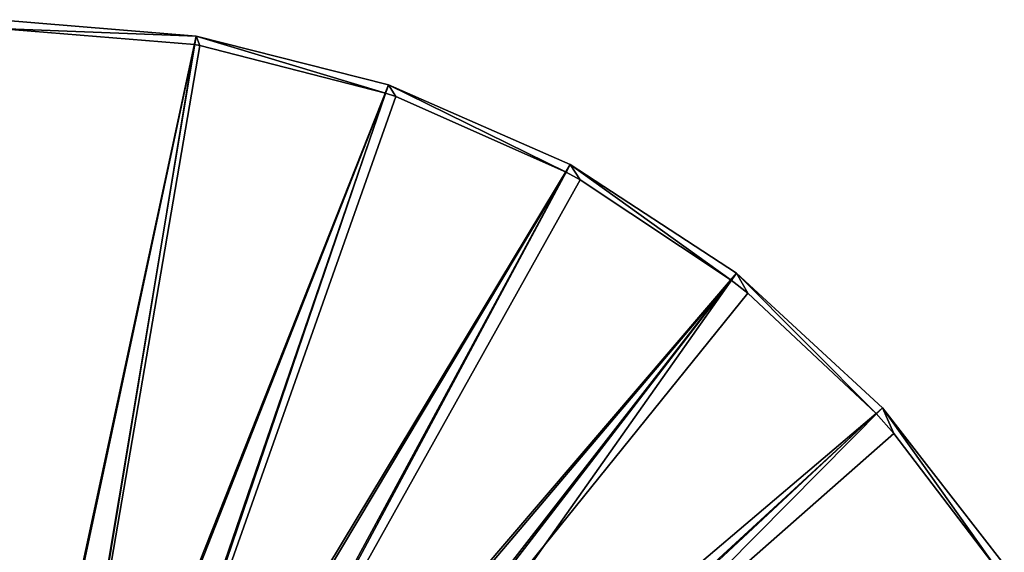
# Model space of a CAD drawing. Header units: millimetres. Extents: x 1 to 171, y -85 to 85.
# Tile 24 of 24: x 88 to 157, y 47 to 85. Entities that reach past the tile are written whole.
import ezdxf

# ---------------------------------------------------------------- set-up
doc = ezdxf.new("R2010")
doc.units = ezdxf.units.MM
doc.header["$LTSCALE"] = 25.4
doc.layers.get('0').update_dxf_attribs({"true_color": 0xff5454})

# ---------------------------------------------------------------- blocks, each defined once
blk = doc.blocks.new('CAMELEON-HERMANOS-A-8034.STL')
at = {"color": 250, "true_color": 0x262626}
mesh = blk.add_polyface(dxfattribs=at)
corners = [(100.164, 84.033, 0.519), (86.141, 84.582, 0.005), (86.141, 85.195, 0.519), (100.063, 83.428, 0.005)]
mesh.append_faces([[corners[k] for k in face] for face in [(0, 1, 2), (1, 0, 3)]], dxfattribs={"vtx0": -1, "color": 250})
mesh = blk.add_polyface(dxfattribs=at)
corners = [(86.141, 18.861, 79.572), (100.164, 84.033, 0.519), (86.141, 85.195, 0.519), (89.246, 18.604, 79.572)]
mesh.append_faces([[corners[k] for k in face] for face in [(0, 1, 2), (1, 0, 3)]], dxfattribs={"vtx0": -1, "color": 250})
mesh = blk.add_polyface(dxfattribs=at)
corners = [(86.141, 18.265, 79.038), (86.141, 84.582, 0.005), (100.063, 83.428, 0.005)]
mesh.append_faces([[corners[k] for k in face] for face in [(0, 1, 2)]], dxfattribs={"color": 250})
mesh = blk.add_polyface(dxfattribs=at)
corners = [(89.246, 18.604, 79.572), (113.804, 80.579, 0.519), (100.164, 84.033, 0.519), (92.266, 17.839, 79.572)]
mesh.append_faces([[corners[k] for k in face] for face in [(0, 1, 2), (1, 0, 3)]], dxfattribs={"vtx0": -1, "color": 250})
mesh = blk.add_polyface(dxfattribs=at)
corners = [(100.436, 83.365, 0.005), (100.063, 83.428, 0.005), (100.164, 84.033, 0.519)]
mesh.append_faces([[corners[k] for k in face] for face in [(0, 1, 2)]], dxfattribs={"color": 250})
mesh = blk.add_polyface(dxfattribs=at)
corners = [(113.804, 80.579, 0.519), (113.605, 79.999, 0.005), (100.164, 84.033, 0.519)]
mesh.append_faces([[corners[k] for k in face] for face in [(0, 1, 2)]], dxfattribs={"color": 250})
mesh = blk.add_polyface(dxfattribs=at)
corners = [(113.605, 79.999, 0.005), (100.436, 83.365, 0.005), (100.164, 84.033, 0.519)]
mesh.append_faces([[corners[k] for k in face] for face in [(0, 1, 2)]], dxfattribs={"color": 250})
mesh = blk.add_polyface(dxfattribs=at)
corners = [(86.141, 18.265, 79.038), (100.063, 83.428, 0.005), (89.228, 18.002, 79.038)]
mesh.append_faces([[corners[k] for k in face] for face in [(0, 1, 2)]], dxfattribs={"color": 250})
mesh = blk.add_polyface(dxfattribs=at)
corners = [(89.228, 18.002, 79.038), (100.063, 83.428, 0.005), (100.436, 83.365, 0.005)]
mesh.append_faces([[corners[k] for k in face] for face in [(0, 1, 2)]], dxfattribs={"color": 250})
mesh = blk.add_polyface(dxfattribs=at)
corners = [(89.228, 18.002, 79.038), (100.436, 83.365, 0.005), (113.605, 79.999, 0.005)]
mesh.append_faces([[corners[k] for k in face] for face in [(0, 1, 2)]], dxfattribs={"color": 250})
mesh = blk.add_polyface(dxfattribs=at)
corners = [(92.266, 17.839, 79.572), (126.689, 74.926, 0.519), (113.804, 80.579, 0.519), (95.118, 16.588, 79.572)]
mesh.append_faces([[corners[k] for k in face] for face in [(0, 1, 2), (1, 0, 3)]], dxfattribs={"vtx0": -1, "color": 250})
mesh = blk.add_polyface(dxfattribs=at)
corners = [(114.319, 79.75, 0.005), (113.605, 79.999, 0.005), (113.804, 80.579, 0.519)]
mesh.append_faces([[corners[k] for k in face] for face in [(0, 1, 2)]], dxfattribs={"color": 250})
mesh = blk.add_polyface(dxfattribs=at)
corners = [(126.689, 74.926, 0.519), (126.398, 74.387, 0.005), (113.804, 80.579, 0.519)]
mesh.append_faces([[corners[k] for k in face] for face in [(0, 1, 2)]], dxfattribs={"color": 250})
mesh = blk.add_polyface(dxfattribs=at)
corners = [(126.398, 74.387, 0.005), (114.319, 79.75, 0.005), (113.804, 80.579, 0.519)]
mesh.append_faces([[corners[k] for k in face] for face in [(0, 1, 2)]], dxfattribs={"color": 250})
mesh = blk.add_polyface(dxfattribs=at)
corners = [(89.228, 18.002, 79.038), (113.605, 79.999, 0.005), (92.226, 17.222, 79.038)]
mesh.append_faces([[corners[k] for k in face] for face in [(0, 1, 2)]], dxfattribs={"color": 250})
mesh = blk.add_polyface(dxfattribs=at)
corners = [(92.226, 17.222, 79.038), (113.605, 79.999, 0.005), (114.319, 79.75, 0.005)]
mesh.append_faces([[corners[k] for k in face] for face in [(0, 1, 2)]], dxfattribs={"color": 250})
mesh = blk.add_polyface(dxfattribs=at)
corners = [(92.226, 17.222, 79.038), (114.319, 79.75, 0.005), (126.398, 74.387, 0.005)]
mesh.append_faces([[corners[k] for k in face] for face in [(0, 1, 2)]], dxfattribs={"color": 250})
mesh = blk.add_polyface(dxfattribs=at)
corners = [(95.118, 16.588, 79.572), (138.469, 67.231, 0.519), (126.689, 74.926, 0.519), (97.726, 14.884, 79.572)]
mesh.append_faces([[corners[k] for k in face] for face in [(0, 1, 2), (1, 0, 3)]], dxfattribs={"vtx0": -1, "color": 250})
mesh = blk.add_polyface(dxfattribs=at)
corners = [(127.391, 73.841, 0.005), (126.398, 74.387, 0.005), (126.689, 74.926, 0.519)]
mesh.append_faces([[corners[k] for k in face] for face in [(0, 1, 2)]], dxfattribs={"color": 250})
mesh = blk.add_polyface(dxfattribs=at)
corners = [(138.469, 67.231, 0.519), (138.093, 66.747, 0.005), (126.689, 74.926, 0.519)]
mesh.append_faces([[corners[k] for k in face] for face in [(0, 1, 2)]], dxfattribs={"color": 250})
mesh = blk.add_polyface(dxfattribs=at)
corners = [(138.093, 66.747, 0.005), (127.391, 73.841, 0.005), (126.689, 74.926, 0.519)]
mesh.append_faces([[corners[k] for k in face] for face in [(0, 1, 2)]], dxfattribs={"color": 250})
mesh = blk.add_polyface(dxfattribs=at)
corners = [(92.226, 17.222, 79.038), (126.398, 74.387, 0.005), (95.049, 15.946, 79.038)]
mesh.append_faces([[corners[k] for k in face] for face in [(0, 1, 2)]], dxfattribs={"color": 250})
mesh = blk.add_polyface(dxfattribs=at)
corners = [(95.049, 15.946, 79.038), (126.398, 74.387, 0.005), (127.391, 73.841, 0.005)]
mesh.append_faces([[corners[k] for k in face] for face in [(0, 1, 2)]], dxfattribs={"color": 250})
mesh = blk.add_polyface(dxfattribs=at)
corners = [(138.093, 66.747, 0.005), (95.049, 15.946, 79.038), (127.391, 73.841, 0.005)]
mesh.append_faces([[corners[k] for k in face] for face in [(0, 1, 2)]], dxfattribs={"color": 250})
mesh = blk.add_polyface(dxfattribs=at)
corners = [(100.018, 12.774, 79.572), (138.469, 67.231, 0.519), (97.726, 14.884, 79.572), (148.821, 57.701, 0.519)]
mesh.append_faces([[corners[k] for k in face] for face in [(0, 1, 2), (1, 0, 3)]], dxfattribs={"vtx0": -1, "color": 250})
mesh = blk.add_polyface(dxfattribs=at)
corners = [(139.277, 65.808, 0.005), (138.093, 66.747, 0.005), (138.469, 67.231, 0.519)]
mesh.append_faces([[corners[k] for k in face] for face in [(0, 1, 2)]], dxfattribs={"color": 250})
mesh = blk.add_polyface(dxfattribs=at)
corners = [(148.821, 57.701, 0.519), (148.37, 57.286, 0.005), (138.469, 67.231, 0.519)]
mesh.append_faces([[corners[k] for k in face] for face in [(0, 1, 2)]], dxfattribs={"color": 250})
mesh = blk.add_polyface(dxfattribs=at)
corners = [(148.37, 57.286, 0.005), (139.277, 65.808, 0.005), (138.469, 67.231, 0.519)]
mesh.append_faces([[corners[k] for k in face] for face in [(0, 1, 2)]], dxfattribs={"color": 250})
mesh = blk.add_polyface(dxfattribs=at)
corners = [(138.093, 66.747, 0.005), (97.616, 14.211, 79.038), (95.049, 15.946, 79.038)]
mesh.append_faces([[corners[k] for k in face] for face in [(0, 1, 2)]], dxfattribs={"color": 250})
mesh = blk.add_polyface(dxfattribs=at)
corners = [(139.277, 65.808, 0.005), (97.616, 14.211, 79.038), (138.093, 66.747, 0.005)]
mesh.append_faces([[corners[k] for k in face] for face in [(0, 1, 2)]], dxfattribs={"color": 250})
mesh = blk.add_polyface(dxfattribs=at)
corners = [(148.37, 57.286, 0.005), (97.616, 14.211, 79.038), (139.277, 65.808, 0.005)]
mesh.append_faces([[corners[k] for k in face] for face in [(0, 1, 2)]], dxfattribs={"color": 250})
mesh = blk.add_polyface(dxfattribs=at)
corners = [(148.37, 57.286, 0.005), (99.852, 12.067, 79.038), (97.616, 14.211, 79.038)]
mesh.append_faces([[corners[k] for k in face] for face in [(0, 1, 2)]], dxfattribs={"color": 250})
mesh = blk.add_polyface(dxfattribs=at)
corners = [(149.635, 55.881, 0.005), (99.852, 12.067, 79.038), (148.37, 57.286, 0.005)]
mesh.append_faces([[corners[k] for k in face] for face in [(0, 1, 2)]], dxfattribs={"color": 250})
mesh = blk.add_polyface(dxfattribs=at)
corners = [(101.931, 10.316, 79.572), (148.821, 57.701, 0.519), (100.018, 12.774, 79.572), (157.463, 46.597, 0.519)]
mesh.append_faces([[corners[k] for k in face] for face in [(0, 1, 2), (1, 0, 3)]], dxfattribs={"vtx0": -1, "color": 250})
mesh = blk.add_polyface(dxfattribs=at)
corners = [(149.635, 55.881, 0.005), (148.37, 57.286, 0.005), (148.821, 57.701, 0.519)]
mesh.append_faces([[corners[k] for k in face] for face in [(0, 1, 2)]], dxfattribs={"color": 250})
mesh = blk.add_polyface(dxfattribs=at)
corners = [(157.463, 46.597, 0.519), (156.95, 46.262, 0.005), (148.821, 57.701, 0.519)]
mesh.append_faces([[corners[k] for k in face] for face in [(0, 1, 2)]], dxfattribs={"color": 250})
mesh = blk.add_polyface(dxfattribs=at)
corners = [(156.95, 46.262, 0.005), (149.635, 55.881, 0.005), (148.821, 57.701, 0.519)]
mesh.append_faces([[corners[k] for k in face] for face in [(0, 1, 2)]], dxfattribs={"color": 250})
mesh = blk.add_polyface(dxfattribs=at)
corners = [(156.95, 46.262, 0.005), (99.852, 12.067, 79.038), (149.635, 55.881, 0.005)]
mesh.append_faces([[corners[k] for k in face] for face in [(0, 1, 2)]], dxfattribs={"color": 250})

msp = doc.modelspace()

# ---------------------------------------------------------------- block references
at = {"color": 0}
msp.add_blockref('CAMELEON-HERMANOS-A-8034.STL', (0, 0), dxfattribs=at)

doc.saveas('drawing.dxf')
